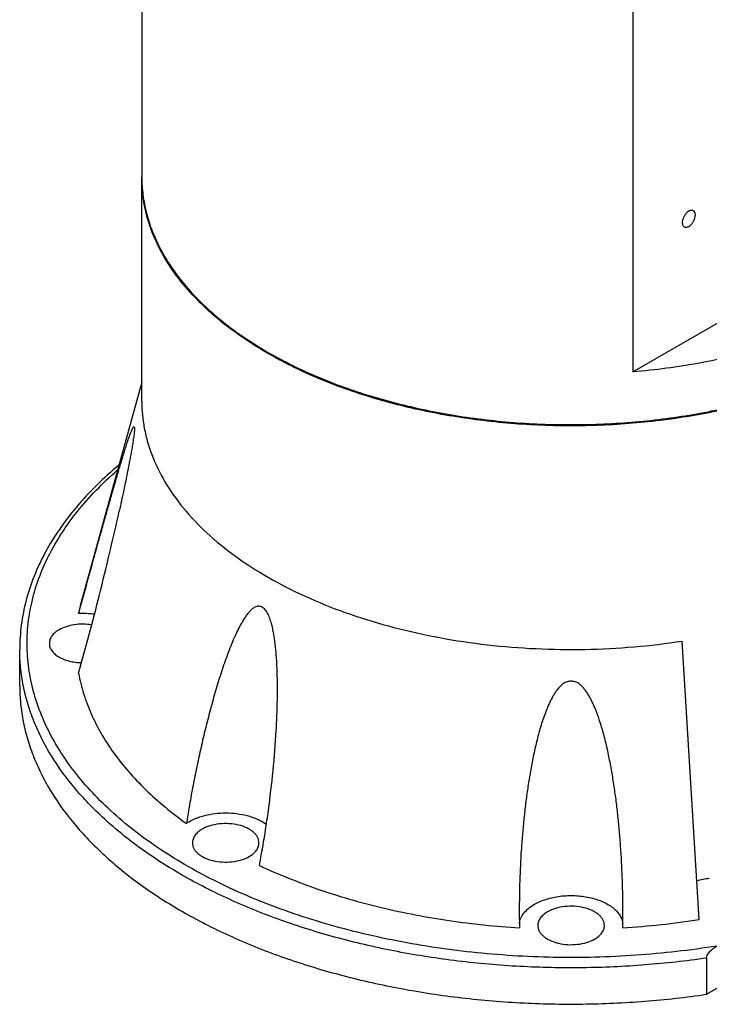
# Model space of a CAD drawing. Header units: millimetres. Extents: x 20 to 4180, y 42 to 2950.
# Tile 95 of 128: x 3836 to 3953, y 1735 to 1901. Entities that reach past the tile are written whole.
import ezdxf

# ---------------------------------------------------------------- set-up
doc = ezdxf.new("R2010")
doc.units = ezdxf.units.MM
doc.header["$LTSCALE"] = 231.275
doc.layers.add('BASE_ASM_PBL21', color=7, linetype='CONTINUOUS')
doc.layers.add('DEFAULT_VBL19', color=7, linetype='CONTINUOUS')

# ---------------------------------------------------------------- blocks, each defined once
blk = doc.blocks.new('BASE_ASM_PBL21', base_point=(3959.05, 1867.26))
at = {"layer": 'BASE_ASM_PBL21', "color": 7}
for p, q in [((3856.91, 1975.1), (3856.91, 1874.78)), ((3939.87, 1933.69), (3939.87, 1841.83)), ((3939.87, 1841.83), (4001.15, 1877.22)), ((3856.91, 1836.82), (3856.91, 1874.68)), ((3856.91, 1874.58), (3856.91, 1874.68)), ((3856.91, 1840.13), (3846.83, 1803.59)), ((3951.05, 1749.36), (3948.18, 1796.38)), ((3836.29, 1788.85), (3836.29, 1794.97)), ((3920.66, 1750.79), (3920.69, 1747.97)), ((3938.14, 1747.97), (3938.16, 1750.79)), ((3952.27, 1736.73), (3965.87, 1744.58)), ((3952.27, 1742.85), (3952.27, 1736.73))]:
    blk.add_line(p, q, dxfattribs=at)
for centre, radius, start, end in [((3875.19, 1795.75), 29.43, 164.5645, 169.6772), ((3846.91, 1785.99), 15.05, 82.3469, 92.5389), ((4072.4, 1732.15), 210.64, 170.1137, 170.8622), ((3868.73, 1759.21), 7.7, 119.9417, 123.9279), ((3705.64, 1791.06), 174.21, 349.2186, 350.1188), ((3930.78, 1868.29), 114.06, 280.0313, 281.1105), ((3929.66, 1888.28), 140.56, 273.4553, 278.7535)]:
    blk.add_arc(centre, radius, start, end, dxfattribs=at)
for points, knots in [([(3856.91, 1874.78), (3856.91, 1873.75), (3857.04, 1871.68), (3857.64, 1868.6), (3858.62, 1865.56), (3860, 1862.57), (3861.75, 1859.65), (3863.86, 1856.81), (3866.33, 1854.08), (3870.15, 1850.51), (3875.78, 1846.4), (3883.52, 1842.18), (3892.24, 1838.67), (3901.76, 1835.93), (3911.86, 1834.02), (3922.33, 1832.97), (3932.96, 1832.83), (3943.5, 1833.57), (3953.75, 1835.2), (3963.48, 1837.67), (3972.49, 1840.93), (3978.07, 1843.68), (3980.68, 1845.19)], [0, 0, 0, 0, 0.021329, 0.042887, 0.06489, 0.087532, 0.110979, 0.135363, 0.160783, 0.187306, 0.243737, 0.304679, 0.369759, 0.438349, 0.509629, 0.582645, 0.656369, 0.729738, 0.801707, 0.871292, 0.937623, 1, 1, 1, 1]), ([(3878.15, 1844.98), (3876.51, 1845.93), (3873.4, 1847.9), (3869.14, 1851.19), (3865.46, 1854.71), (3862.39, 1858.43), (3859.97, 1862.32), (3858.21, 1866.33), (3857.15, 1870.43), (3856.91, 1873.21), (3856.91, 1874.58)], [0, 0, 0, 0, 0.148606, 0.289501, 0.422724, 0.548644, 0.668002, 0.78194, 0.891988, 1, 1, 1, 1]), ([(4001.91, 1874.58), (4001.91, 1873.55), (4001.78, 1871.48), (4001.18, 1868.4), (4000.2, 1865.36), (3998.82, 1862.37), (3997.08, 1859.44), (3994.96, 1856.61), (3992.49, 1853.87), (3988.67, 1850.3), (3983.04, 1846.19), (3975.3, 1841.98), (3966.58, 1838.46), (3957.07, 1835.72), (3946.97, 1833.81), (3936.49, 1832.77), (3925.87, 1832.62), (3915.32, 1833.37), (3905.07, 1834.99), (3895.34, 1837.46), (3886.33, 1840.72), (3880.75, 1843.48), (3878.15, 1844.98)], [0, 0, 0, 0, 0.021329, 0.042887, 0.06489, 0.087532, 0.110979, 0.135363, 0.160783, 0.187306, 0.243737, 0.304678, 0.369759, 0.438349, 0.509628, 0.582645, 0.656368, 0.729738, 0.801707, 0.871292, 0.937623, 1, 1, 1, 1]), ([(3949.3, 1868.97), (3949.18, 1868.9), (3948.96, 1868.73), (3948.67, 1868.4), (3948.43, 1868.01), (3948.27, 1867.6), (3948.19, 1867.2), (3948.19, 1866.88), (3948.25, 1866.66), (3948.32, 1866.53), (3948.41, 1866.42), (3948.48, 1866.36), (3948.52, 1866.34)], [0, 0, 0, 0, 0.128679, 0.270272, 0.417427, 0.561774, 0.695446, 0.812711, 0.864676, 0.91251, 0.95714, 1, 1, 1, 1]), ([(3950.08, 1869.04), (3950.03, 1869.07), (3949.91, 1869.12), (3949.71, 1869.12), (3949.5, 1869.07), (3949.37, 1869.01), (3949.3, 1868.97)], [0, 0, 0, 0, 0.217773, 0.450953, 0.710202, 1, 1, 1, 1]), ([(3949.3, 1866.41), (3949.41, 1866.48), (3949.64, 1866.65), (3949.93, 1866.98), (3950.16, 1867.37), (3950.33, 1867.78), (3950.41, 1868.18), (3950.4, 1868.5), (3950.34, 1868.72), (3950.28, 1868.85), (3950.19, 1868.97), (3950.12, 1869.02), (3950.08, 1869.04)], [0, 0, 0, 0, 0.128679, 0.270272, 0.417427, 0.561774, 0.695446, 0.812711, 0.864676, 0.91251, 0.95714, 1, 1, 1, 1]), ([(3948.52, 1866.34), (3948.57, 1866.31), (3948.69, 1866.26), (3948.88, 1866.26), (3949.09, 1866.31), (3949.23, 1866.37), (3949.3, 1866.41)], [0, 0, 0, 0, 0.217773, 0.450953, 0.710202, 1, 1, 1, 1]), ([(3980.68, 1853.66), (3977.84, 1852.02), (3971.71, 1849.04), (3961.81, 1845.61), (3951.09, 1843.13), (3943.66, 1842.15), (3939.87, 1841.83)], [0, 0, 0, 0, 0.229957, 0.475505, 0.733488, 1, 1, 1, 1]), ([(3856.91, 1836.82), (3856.91, 1836.02), (3856.99, 1834.41), (3857.35, 1832.01), (3857.95, 1829.63), (3859.07, 1826.46), (3861.08, 1822.55), (3864.37, 1818.12), (3868.49, 1813.95), (3873.41, 1810.09), (3879.05, 1806.58), (3885.34, 1803.46), (3892.2, 1800.78), (3899.55, 1798.57), (3907.28, 1796.86), (3915.3, 1795.67), (3923.5, 1795.01), (3931.78, 1794.89), (3940.03, 1795.32), (3945.48, 1795.97), (3948.18, 1796.38)], [0, 0, 0, 0, 0.021761, 0.043664, 0.065846, 0.088435, 0.135243, 0.184893, 0.237881, 0.294459, 0.354665, 0.418356, 0.485241, 0.554916, 0.626884, 0.700578, 0.775386, 0.850662, 0.925751, 1, 1, 1, 1]), ([(3846.24, 1801.03), (3846.67, 1802.61), (3847.53, 1805.73), (3848.6, 1809.61), (3849.45, 1812.66), (3850.07, 1814.9), (3850.69, 1817.11), (3851.31, 1819.28), (3851.81, 1821.06), (3852.22, 1822.46), (3852.52, 1823.5), (3852.81, 1824.52), (3853.11, 1825.52), (3853.4, 1826.5), (3853.69, 1827.46), (3853.98, 1828.4), (3854.26, 1829.3), (3854.54, 1830.15), (3854.81, 1830.95), (3855.03, 1831.56), (3855.19, 1831.95), (3855.28, 1832.14), (3855.34, 1832.27), (3855.39, 1832.38), (3855.44, 1832.46), (3855.48, 1832.51), (3855.5, 1832.54), (3855.53, 1832.56), (3855.55, 1832.58), (3855.58, 1832.58), (3855.6, 1832.58), (3855.62, 1832.55), (3855.63, 1832.52), (3855.65, 1832.47), (3855.66, 1832.37), (3855.66, 1832.29), (3855.66, 1832.23)], [0, 0, 0, 0, 0.147403, 0.291493, 0.362238, 0.432056, 0.500875, 0.568593, 0.635065, 0.667771, 0.70008, 0.731946, 0.763317, 0.794118, 0.824257, 0.853604, 0.881977, 0.909101, 0.934539, 0.957521, 0.967664, 0.972273, 0.9765, 0.980273, 0.983498, 0.984872, 0.986068, 0.987076, 0.987896, 0.988565, 0.989202, 0.989993, 0.991093, 0.992596, 0.994565, 1, 1, 1, 1]), ([(3855.66, 1832.23), (3855.66, 1832.12), (3855.65, 1831.89), (3855.61, 1831.51), (3855.57, 1831.09), (3855.49, 1830.49), (3855.37, 1829.73), (3855.22, 1828.81), (3855.05, 1827.9), (3854.83, 1826.7), (3854.55, 1825.21), (3854.19, 1823.46), (3853.83, 1821.73), (3853.47, 1820.02), (3853.22, 1818.89), (3853.1, 1818.33)], [0, 0, 0, 0, 0.022387, 0.049928, 0.080431, 0.112417, 0.178033, 0.244017, 0.309647, 0.374739, 0.503261, 0.629782, 0.754594, 0.877938, 1, 1, 1, 1]), ([(3853.03, 1826.09), (3850.46, 1823.94), (3846.89, 1820.47), (3842.95, 1815.34), (3840.55, 1811.43), (3838.66, 1807.42), (3837.29, 1803.32), (3836.47, 1799.16), (3836.29, 1796.36), (3836.29, 1794.97)], [0, 0, 0, 0, 0.27614, 0.406131, 0.531297, 0.652339, 0.770119, 0.885638, 1, 1, 1, 1]), ([(3954.03, 1744.89), (3949.51, 1744.16), (3940.33, 1743.12), (3926.48, 1742.77), (3912.69, 1743.63), (3899.27, 1745.67), (3888.54, 1748.35), (3880.41, 1751.06), (3874.67, 1753.33), (3869.23, 1755.84), (3864.14, 1758.59), (3859.43, 1761.54), (3855.11, 1764.7), (3851.22, 1768.04), (3846.73, 1772.61), (3843.02, 1777.56), (3840.32, 1782.82), (3838.84, 1786.78), (3837.89, 1790.78), (3837.47, 1794.83), (3837.58, 1798.87), (3838.23, 1802.9), (3839.41, 1806.89), (3841.1, 1810.81), (3843.31, 1814.64), (3846.01, 1818.36), (3849.18, 1821.94), (3851.56, 1824.18), (3852.81, 1825.28)], [0, 0, 0, 0, 0.078736, 0.158431, 0.237868, 0.315843, 0.39122, 0.427627, 0.463022, 0.497313, 0.530422, 0.562293, 0.592894, 0.622218, 0.65029, 0.702882, 0.727699, 0.751729, 0.775183, 0.798302, 0.821345, 0.844575, 0.868246, 0.892587, 0.917794, 0.944026, 0.971401, 1, 1, 1, 1]), ([(3846.24, 1790.95), (3846.85, 1793.12), (3848.05, 1797.54), (3849.79, 1804.27), (3851.48, 1811.22), (3852.57, 1815.93), (3853.1, 1818.33)], [0, 0, 0, 0, 0.23958, 0.485888, 0.738987, 1, 1, 1, 1]), ([(3879.82, 1788.22), (3879.82, 1789.4), (3879.79, 1791.17), (3879.67, 1793.54), (3879.54, 1795.03), (3879.4, 1796.23), (3879.27, 1797.13), (3879.11, 1798.03), (3878.92, 1798.93), (3878.72, 1799.68), (3878.52, 1800.26), (3878.34, 1800.69), (3878.15, 1801.11), (3877.92, 1801.49), (3877.64, 1801.82), (3877.33, 1802.06), (3876.99, 1802.22), (3876.7, 1802.27), (3876.48, 1802.27), (3876.27, 1802.23), (3876.02, 1802.13), (3875.75, 1801.96), (3875.5, 1801.75), (3875.26, 1801.53), (3874.95, 1801.2), (3874.59, 1800.75), (3874.2, 1800.17), (3873.83, 1799.56), (3873.48, 1798.93), (3873.14, 1798.28), (3872.71, 1797.38), (3872.21, 1796.23), (3871.64, 1794.82), (3871.11, 1793.38), (3870.6, 1791.92), (3870.11, 1790.43), (3869.64, 1788.93), (3869.05, 1786.9), (3868.34, 1784.32), (3867.55, 1781.2), (3866.81, 1778.03), (3866.12, 1774.82), (3865.47, 1771.58), (3865.08, 1769.41), (3864.89, 1768.31)], [0, 0, 0, 0, 0.068274, 0.102743, 0.137489, 0.154985, 0.172573, 0.190274, 0.208077, 0.225978, 0.234953, 0.243916, 0.252833, 0.261548, 0.269825, 0.277474, 0.284529, 0.29113, 0.294295, 0.297394, 0.303505, 0.309661, 0.315926, 0.322307, 0.328794, 0.34204, 0.355594, 0.369396, 0.383401, 0.397576, 0.411896, 0.440898, 0.470296, 0.500017, 0.530013, 0.560245, 0.590687, 0.621318, 0.683084, 0.745452, 0.80836, 0.871769, 0.935653, 1, 1, 1, 1]), ([(3848.45, 1799.11), (3847.96, 1799.19), (3846.97, 1799.27), (3845.51, 1799.17), (3844.14, 1798.86), (3843.31, 1798.5), (3842.93, 1798.29)], [0, 0, 0, 0, 0.260797, 0.522118, 0.771945, 1, 1, 1, 1]), ([(3842.93, 1798.29), (3842.69, 1798.14), (3842.24, 1797.84), (3841.7, 1797.27), (3841.42, 1796.74), (3841.3, 1796.31), (3841.29, 1796.1), (3841.29, 1795.99)], [0, 0, 0, 0, 0.289581, 0.548634, 0.781636, 0.891838, 1, 1, 1, 1]), ([(3841.29, 1795.99), (3841.29, 1795.89), (3841.3, 1795.67), (3841.41, 1795.25), (3841.69, 1794.73), (3842.2, 1794.18), (3842.88, 1793.69), (3843.71, 1793.3), (3844.65, 1792.99), (3845.67, 1792.8), (3846.38, 1792.75), (3846.74, 1792.74)], [0, 0, 0, 0, 0.045308, 0.091438, 0.188788, 0.29672, 0.417151, 0.5499, 0.693249, 0.844428, 1, 1, 1, 1]), ([(3952.27, 1742.85), (3948.83, 1742.35), (3941.86, 1741.57), (3931.33, 1741.1), (3920.78, 1741.32), (3910.34, 1742.23), (3900.14, 1743.81), (3890.32, 1746.04), (3881, 1748.91), (3872.29, 1752.36), (3864.32, 1756.36), (3857.17, 1760.86), (3850.95, 1765.8), (3845.72, 1771.13), (3842.2, 1775.91), (3839.99, 1779.85), (3838.65, 1782.81), (3837.59, 1785.81), (3836.84, 1788.85), (3836.39, 1791.9), (3836.29, 1793.95), (3836.29, 1794.97)], [0, 0, 0, 0, 0.074478, 0.149718, 0.225076, 0.299905, 0.373571, 0.445472, 0.515055, 0.581836, 0.64542, 0.70553, 0.762033, 0.814972, 0.864605, 0.888347, 0.911471, 0.934077, 0.956281, 0.97821, 1, 1, 1, 1]), ([(3846.24, 1790.95), (3846.45, 1789.79), (3847.03, 1787.46), (3848.31, 1784.05), (3850.01, 1780.7), (3852.13, 1777.43), (3854.65, 1774.27), (3858.6, 1770.12), (3862.01, 1767.33), (3864.43, 1765.6)], [0, 0, 0, 0, 0.110885, 0.224395, 0.341429, 0.462738, 0.588915, 0.720389, 1, 1, 1, 1]), ([(3938.16, 1750.79), (3938.16, 1752.5), (3938.1, 1755.92), (3937.9, 1760.19), (3937.64, 1763.59), (3937.41, 1766.14), (3937.13, 1768.68), (3936.79, 1771.22), (3936.4, 1773.75), (3935.94, 1776.26), (3935.5, 1778.35), (3935.09, 1780), (3934.76, 1781.24), (3934.39, 1782.47), (3933.98, 1783.69), (3933.61, 1784.69), (3933.27, 1785.48), (3933, 1786.07), (3932.71, 1786.64), (3932.4, 1787.21), (3932.11, 1787.67), (3931.86, 1788.03), (3931.65, 1788.28), (3931.44, 1788.53), (3931.21, 1788.77), (3930.97, 1789.01), (3930.62, 1789.29), (3930.11, 1789.55), (3929.41, 1789.63), (3928.83, 1789.55), (3928.41, 1789.38), (3928.11, 1789.22), (3927.84, 1789.01), (3927.6, 1788.78), (3927.38, 1788.54), (3927.16, 1788.29), (3926.96, 1788.03), (3926.71, 1787.67), (3926.43, 1787.21), (3926.11, 1786.64), (3925.82, 1786.07), (3925.55, 1785.48), (3925.22, 1784.69), (3924.84, 1783.69), (3924.43, 1782.47), (3924.07, 1781.24), (3923.73, 1780), (3923.33, 1778.35), (3922.88, 1776.26), (3922.42, 1773.75), (3922.03, 1771.22), (3921.69, 1768.68), (3921.41, 1766.14), (3921.18, 1763.59), (3920.92, 1760.19), (3920.72, 1755.92), (3920.66, 1752.5), (3920.66, 1750.79)], [0, 0, 0, 0, 0.062316, 0.12456, 0.15566, 0.186746, 0.217821, 0.248888, 0.279949, 0.311012, 0.342084, 0.357629, 0.373183, 0.38875, 0.404335, 0.419946, 0.427769, 0.435607, 0.443462, 0.451332, 0.459227, 0.463203, 0.4672, 0.471209, 0.47522, 0.479248, 0.483315, 0.491576, 0.499977, 0.50838, 0.512557, 0.51669, 0.520764, 0.524793, 0.528805, 0.532811, 0.536798, 0.540767, 0.548665, 0.556536, 0.564392, 0.572231, 0.580053, 0.595665, 0.61125, 0.626817, 0.642371, 0.657916, 0.688988, 0.720051, 0.751112, 0.782179, 0.813254, 0.84434, 0.87544, 0.937684, 1, 1, 1, 1]), ([(3836.29, 1788.85), (3836.29, 1787.83), (3836.39, 1785.78), (3836.84, 1782.72), (3837.59, 1779.69), (3838.65, 1776.69), (3839.99, 1773.72), (3842.2, 1769.78), (3845.72, 1765), (3850.95, 1759.68), (3857.17, 1754.73), (3864.32, 1750.23), (3872.29, 1746.23), (3881, 1742.78), (3890.32, 1739.92), (3900.14, 1737.68), (3910.34, 1736.1), (3920.78, 1735.2), (3931.33, 1734.98), (3941.86, 1735.45), (3948.83, 1736.22), (3952.27, 1736.73)], [0, 0, 0, 0, 0.02179, 0.043719, 0.065923, 0.088529, 0.111653, 0.135395, 0.185028, 0.237967, 0.29447, 0.35458, 0.418164, 0.484945, 0.554528, 0.626429, 0.700095, 0.774924, 0.850282, 0.925522, 1, 1, 1, 1]), ([(3877.26, 1761.17), (3877.45, 1762.26), (3877.81, 1764.46), (3878.46, 1768.9), (3879.13, 1774.51), (3879.58, 1780.17), (3879.78, 1784.75), (3879.82, 1787.06), (3879.82, 1788.22)], [0, 0, 0, 0, 0.122531, 0.245717, 0.494058, 0.745248, 0.872107, 1, 1, 1, 1]), ([(3864.89, 1765.88), (3865.34, 1766.15), (3866.35, 1766.61), (3867.99, 1767.08), (3869.76, 1767.34), (3871.59, 1767.39), (3873.39, 1767.22), (3875.1, 1766.84), (3876.63, 1766.26), (3877.55, 1765.73), (3877.95, 1765.44)], [0, 0, 0, 0, 0.115762, 0.24114, 0.373078, 0.50787, 0.641547, 0.77024, 0.890556, 1, 1, 1, 1]), ([(3867.1, 1764.61), (3866.85, 1764.46), (3866.4, 1764.16), (3865.87, 1763.59), (3865.58, 1763.06), (3865.47, 1762.63), (3865.45, 1762.42), (3865.45, 1762.31)], [0, 0, 0, 0, 0.289581, 0.548634, 0.781636, 0.891838, 1, 1, 1, 1]), ([(3876.7, 1762.31), (3876.7, 1762.47), (3876.66, 1762.8), (3876.47, 1763.27), (3876.16, 1763.72), (3875.75, 1764.14), (3875.24, 1764.51), (3874.41, 1764.96), (3873.2, 1765.37), (3871.62, 1765.59), (3869.99, 1765.54), (3868.46, 1765.24), (3867.51, 1764.85), (3867.1, 1764.61)], [0, 0, 0, 0, 0.042848, 0.087465, 0.135286, 0.187237, 0.243729, 0.304736, 0.438372, 0.582681, 0.729798, 0.871354, 1, 1, 1, 1]), ([(3865.45, 1762.31), (3865.45, 1762.15), (3865.49, 1761.82), (3865.68, 1761.35), (3865.99, 1760.9), (3866.4, 1760.48), (3866.91, 1760.11), (3867.74, 1759.66), (3868.95, 1759.25), (3870.53, 1759.03), (3872.16, 1759.08), (3873.69, 1759.38), (3874.64, 1759.77), (3875.05, 1760.01)], [0, 0, 0, 0, 0.042848, 0.087465, 0.135286, 0.187237, 0.243729, 0.304736, 0.438372, 0.582681, 0.729798, 0.871354, 1, 1, 1, 1]), ([(3875.05, 1760.01), (3875.3, 1760.16), (3875.75, 1760.46), (3876.28, 1761.03), (3876.57, 1761.56), (3876.68, 1761.99), (3876.7, 1762.2), (3876.7, 1762.31)], [0, 0, 0, 0, 0.289581, 0.548634, 0.781636, 0.891838, 1, 1, 1, 1]), ([(3876.77, 1758.48), (3879.99, 1756.97), (3886.77, 1754.27), (3897.51, 1751.18), (3908.9, 1749.01), (3916.72, 1748.21), (3920.69, 1747.97)], [0, 0, 0, 0, 0.2345, 0.481295, 0.737552, 1, 1, 1, 1]), ([(3923.22, 1751.93), (3923.53, 1752.11), (3924.18, 1752.43), (3925.62, 1752.96), (3927.59, 1753.37), (3930.05, 1753.47), (3932.09, 1753.21), (3933.62, 1752.81), (3934.67, 1752.42), (3935.62, 1751.94), (3936.44, 1751.4), (3937.12, 1750.79), (3937.64, 1750.13), (3938, 1749.42), (3938.12, 1748.93), (3938.14, 1748.68)], [0, 0, 0, 0, 0.061811, 0.127454, 0.267335, 0.413003, 0.556622, 0.625347, 0.690863, 0.752529, 0.809918, 0.862895, 0.911697, 0.95701, 1, 1, 1, 1]), ([(3920.68, 1748.68), (3920.7, 1748.83), (3920.75, 1749.14), (3920.97, 1749.75), (3921.43, 1750.49), (3922.22, 1751.29), (3922.87, 1751.73), (3923.22, 1751.93)], [0, 0, 0, 0, 0.107824, 0.218485, 0.453224, 0.712686, 1, 1, 1, 1]), ([(3935.04, 1748.36), (3935.04, 1748.52), (3934.99, 1748.85), (3934.8, 1749.32), (3934.5, 1749.77), (3934.09, 1750.19), (3933.57, 1750.56), (3932.75, 1751.01), (3931.53, 1751.42), (3929.95, 1751.64), (3928.33, 1751.59), (3926.79, 1751.29), (3925.85, 1750.9), (3925.43, 1750.66)], [0, 0, 0, 0, 0.042848, 0.087465, 0.135286, 0.187237, 0.243729, 0.304736, 0.438372, 0.582681, 0.729798, 0.871354, 1, 1, 1, 1]), ([(3925.43, 1750.66), (3925.19, 1750.51), (3924.74, 1750.2), (3924.2, 1749.64), (3923.92, 1749.11), (3923.8, 1748.68), (3923.79, 1748.47), (3923.79, 1748.36)], [0, 0, 0, 0, 0.289581, 0.548634, 0.781636, 0.891838, 1, 1, 1, 1]), ([(3923.79, 1748.36), (3923.79, 1748.2), (3923.83, 1747.87), (3924.02, 1747.4), (3924.32, 1746.95), (3924.74, 1746.53), (3925.25, 1746.16), (3926.08, 1745.71), (3927.29, 1745.3), (3928.87, 1745.08), (3930.49, 1745.13), (3932.03, 1745.43), (3932.97, 1745.82), (3933.39, 1746.06)], [0, 0, 0, 0, 0.042848, 0.087465, 0.135286, 0.187237, 0.243729, 0.304736, 0.438372, 0.582681, 0.729798, 0.871354, 1, 1, 1, 1]), ([(3933.39, 1746.06), (3933.64, 1746.21), (3934.08, 1746.51), (3934.62, 1747.08), (3934.91, 1747.61), (3935.02, 1748.04), (3935.04, 1748.25), (3935.04, 1748.36)], [0, 0, 0, 0, 0.289581, 0.548634, 0.781636, 0.891838, 1, 1, 1, 1]), ([(3952.27, 1742.85), (3952.27, 1742.9), (3952.29, 1743.02), (3952.36, 1743.25), (3952.51, 1743.52), (3952.73, 1743.82), (3953.05, 1744.17), (3953.48, 1744.54), (3953.85, 1744.78), (3954.03, 1744.89)], [0, 0, 0, 0, 0.059181, 0.123966, 0.259122, 0.393227, 0.523256, 0.769944, 1, 1, 1, 1])]:
    blk.add_open_spline(points, degree=3, knots=knots, dxfattribs=at)
blk = doc.blocks.new('DEFAULT_VBL19', base_point=(3738.45, 2286.16))
at = {"layer": 'BASE_ASM_PBL21'}
blk.add_blockref('BASE_ASM_PBL21', (3959.05, 1867.26), dxfattribs=at)

msp = doc.modelspace()

# ---------------------------------------------------------------- block references
at = {"layer": 'DEFAULT_VBL19'}
msp.add_blockref('DEFAULT_VBL19', (3738.453, 2286.165), dxfattribs=at)

doc.saveas('drawing.dxf')
